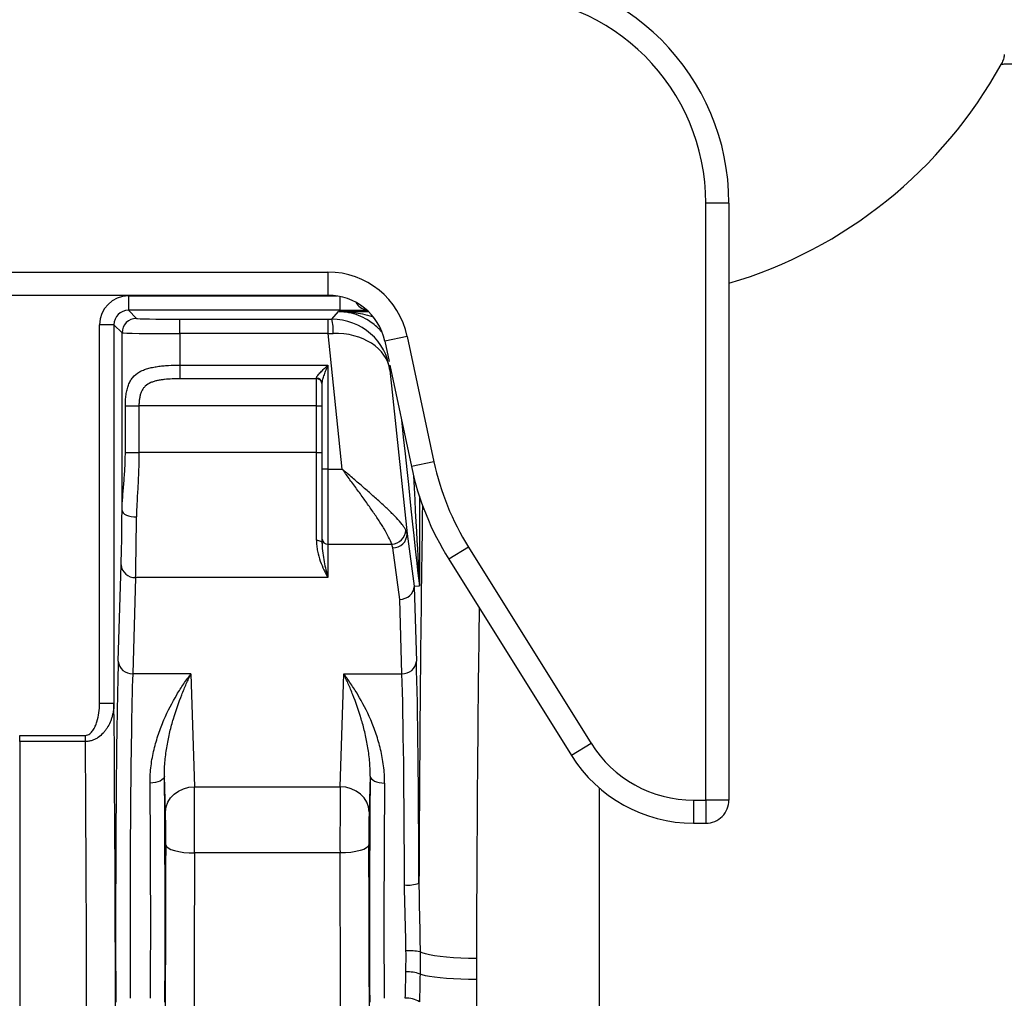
# Model space of a CAD drawing. Header units: millimetres. Extents: x 648 to 3450, y 253 to 3684.
# Tile 14 of 21: x 2470 to 2811, y 677 to 1017. Entities that reach past the tile are written whole.
import ezdxf

# ---------------------------------------------------------------- set-up
doc = ezdxf.new("R2010")
doc.units = ezdxf.units.MM

msp = doc.modelspace()

# ---------------------------------------------------------------- linework, layer by layer
at = {"color": 7, "linetype": 'Continuous', "lineweight": 25}
for p, q in [((2715.48, 953.01), (2707.48, 953.01)), ((2707.48, 746.15), (2707.48, 953.01)), ((2715.48, 953.01), (2715.48, 746.15)), ((2460.48, 929.15), (2576.48, 929.15)), ((2576.48, 929.15), (2576.48, 921.15)), ((2460.48, 921.15), (2576.48, 921.15)), ((2507.33, 920.89), (2507.33, 915.89)), ((2507.33, 915.89), (2510.13, 913.09)), ((2580.56, 915.89), (2507.33, 915.89)), ((2577.83, 912.83), (2580.18, 915.45)), ((2580.18, 915.45), (2590.51, 915.45)), ((2525.13, 907.83), (2525.13, 912.83)), ((2525.13, 912.83), (2576.51, 912.83)), ((2576.51, 907.83), (2576.51, 912.83)), ((2502.33, 910.89), (2497.33, 910.89)), ((2497.33, 779.66), (2497.33, 910.89)), ((2505.13, 908.09), (2502.33, 910.89)), ((2502.33, 910.89), (2502.33, 779.66)), ((2505.13, 846.51), (2505.13, 908.09)), ((2525.13, 907.83), (2525.13, 896.89)), ((2576.51, 907.83), (2525.13, 907.83)), ((2581.45, 860.84), (2576.51, 907.83)), ((2604, 906.86), (2596.18, 905.19)), ((2596.18, 905.19), (2597.68, 898.13)), ((2604, 906.86), (2613.23, 863.43)), ((2525.13, 896.89), (2576.48, 896.89)), ((2525.13, 896.89), (2525.13, 892.17)), ((2576.48, 896.89), (2576.48, 860.84)), ((2597.94, 895.18), (2603.91, 838.42)), ((2597.95, 896.83), (2605.41, 861.77)), ((2572.48, 892.17), (2525.13, 892.17)), ((2572.48, 892.17), (2572.48, 892.37)), ((2572.48, 882.74), (2572.48, 892.17)), ((2574.48, 860.84), (2574.48, 890.56)), ((2506.27, 882.74), (2510.99, 882.74)), ((2506.27, 866.61), (2506.27, 882.74)), ((2572.48, 882.74), (2510.99, 882.74)), ((2510.99, 882.74), (2510.99, 866.61)), ((2572.48, 882.74), (2574.48, 882.74)), ((2572.48, 866.61), (2572.48, 882.74)), ((2506.27, 866.61), (2510.99, 866.61)), ((2572.48, 866.61), (2510.99, 866.61)), ((2572.48, 866.61), (2574.48, 866.61)), ((2572.48, 836.26), (2572.48, 866.61)), ((2613.23, 863.43), (2605.41, 861.77)), ((2574.48, 836.59), (2574.48, 860.84)), ((2576.48, 860.84), (2574.48, 860.84)), ((2576.48, 860.84), (2581.45, 860.84)), ((2576.48, 860.84), (2576.48, 834.86)), ((2574.48, 835.04), (2574.48, 836.59)), ((2603.91, 838.42), (2606.37, 820.29)), ((2576.48, 834.86), (2598.59, 834.86)), ((2576.48, 834.86), (2576.48, 823.31)), ((2601.36, 815.7), (2598.94, 833.57)), ((2625.18, 833.85), (2618.4, 829.62)), ((2625.18, 833.85), (2667.69, 765.82)), ((2618.4, 829.62), (2660.91, 761.58)), ((2503.81, 794.28), (2504.82, 827.64)), ((2509.82, 823.31), (2508.81, 789.95)), ((2576.48, 823.31), (2509.82, 823.31)), ((2606.36, 820.1), (2607.14, 794.28)), ((2606.37, 820.29), (2608.17, 820.39)), ((2602.14, 789.95), (2601.36, 815.7)), ((2529.01, 789.95), (2508.81, 789.95)), ((2529.01, 789.95), (2530.19, 750.78)), ((2580.76, 750.78), (2581.94, 789.95)), ((2581.94, 789.95), (2602.14, 789.95)), ((2502.33, 779.66), (2497.33, 779.66)), ((2469.65, 766.43), (2469.65, 768.57)), ((2469.65, 768.57), (2492.41, 768.57)), ((2492.41, 766.43), (2492.41, 768.57)), ((2469.65, 766.43), (2469.65, 388.74)), ((2492.41, 766.43), (2469.65, 766.43)), ((2667.69, 765.82), (2660.91, 761.58)), ((2520.19, 742.12), (2519.82, 754.47)), ((2591.13, 754.47), (2590.76, 742.12)), ((2530.19, 750.78), (2580.76, 750.78)), ((2703.19, 746.15), (2703.19, 738.15)), ((2703.19, 746.15), (2707.48, 746.15)), ((2715.48, 746.15), (2707.48, 746.15)), ((2707.48, 746.15), (2707.48, 738.15)), ((2703.19, 738.15), (2707.48, 738.15)), ((2580.68, 727.82), (2530.27, 727.82))]:
    msp.add_line(p, q, dxfattribs=at)
at = {"color": 1, "linetype": 'Continuous', "lineweight": 25}
for p, q in [((2507.33, 920.89), (2579.7, 920.89)), ((2580.56, 920.73), (2580.56, 915.89)), ((2598.24, 895.5), (2597.94, 895.18)), ((2608.18, 851.47), (2608.18, 820.65)), ((2670.48, 750.38), (2670.48, 387.52))]:
    msp.add_line(p, q, dxfattribs=at)
at = {"color": 7, "linetype": 'Continuous', "lineweight": 25, "flags": 128}
for points in [[(2505.13, 846.51), (2505.24, 846.08), (2505.53, 845.67), (2506, 845.28), (2506.62, 844.95), (2507.38, 844.67), (2508.24, 844.46), (2509.17, 844.33), (2510.13, 844.28)], [(2572.48, 836.26), (2572.87, 836.23), (2573.24, 836.16), (2573.59, 836.05), (2573.89, 835.9), (2574.14, 835.72), (2574.32, 835.51), (2574.44, 835.28), (2574.48, 835.04)], [(2519.82, 754.47), (2519.71, 754), (2519.42, 753.55), (2518.95, 753.13), (2518.33, 752.76), (2517.58, 752.46), (2516.72, 752.23), (2515.79, 752.09), (2514.82, 752.03)], [(2591.13, 754.47), (2591.24, 754), (2591.53, 753.55), (2592, 753.13), (2592.62, 752.76), (2593.37, 752.46), (2594.23, 752.23), (2595.16, 752.09), (2596.13, 752.03)], [(2520.19, 742.12), (2520.4, 743.8), (2520.98, 745.42), (2521.91, 746.91), (2523.15, 748.22), (2524.67, 749.29), (2526.39, 750.1), (2528.25, 750.6), (2530.19, 750.78)], [(2590.76, 742.12), (2590.55, 743.8), (2589.97, 745.42), (2589.04, 746.91), (2587.8, 748.22), (2586.28, 749.29), (2584.56, 750.1), (2582.7, 750.6), (2580.76, 750.78)], [(2520.27, 730.64), (2520.5, 730.09), (2521.08, 729.57), (2522.02, 729.08), (2523.26, 728.66), (2524.77, 728.31), (2526.49, 728.04), (2528.34, 727.88), (2530.27, 727.82)], [(2590.68, 730.64), (2590.46, 730.09), (2589.87, 729.57), (2588.93, 729.08), (2587.69, 728.66), (2586.18, 728.31), (2584.47, 728.04), (2582.61, 727.88), (2580.68, 727.82)], [(2627.96, 691.25), (2625.26, 691.28), (2622.6, 691.37), (2620.05, 691.51), (2617.64, 691.69), (2615.42, 691.92), (2613.43, 692.19), (2611.71, 692.5), (2610.28, 692.84), (2609.18, 693.2), (2608.42, 693.57)], [(2627.94, 683.99), (2625.24, 684.02), (2622.59, 684.09), (2620.03, 684.2), (2617.62, 684.35), (2615.4, 684.54), (2613.41, 684.76), (2611.69, 685), (2610.26, 685.28), (2609.16, 685.57), (2608.4, 685.88)]]:
    msp.add_lwpolyline(points, dxfattribs=at)
at = {"color": 7, "linetype": 'Continuous', "lineweight": 25}
for centre, radius, start, end in [((2635.48, 953.01), 80, 0, 90), ((2635.48, 953.01), 72, 0, 90), ((2670.48, 1077.74), 159, 286.4405, 331.1858), ((2576.48, 901.01), 28.14, 12, 90), ((2576.48, 901.01), 20.14, 12, 90), ((2510.13, 908.09), 5, 90.0204, 179.9796), ((2563.15, 909.05), 15.16, 355.5761, 14.4553), ((2572.57, 890.46), 1.91, 3.0492, 92.7547), ((2572.53, 890.23), 1.95, 1.7358, 91.6365), ((2703.08, 882.53), 91.86, 192, 212), ((2703.08, 882.53), 99.86, 192, 212), ((2598.28, 840.08), 5.23, 273.404, 355.9189), ((2576.35, 836.73), 1.88, 184.4019, 273.8113), ((2599.1, 838.38), 4.81, 268.1214, 0.4888), ((2509.55, 828.05), 4.75, 184.9804, 273.2242), ((2508.55, 794.69), 4.75, 184.9804, 273.2242), ((2602.4, 794.69), 4.75, 266.7758, 355.0196), ((2703.19, 788.01), 41.86, 212, 270), ((2703.19, 788.01), 49.86, 212, 270), ((2707.48, 746.15), 8, 269.9956, 359.9956), ((2604.21, 726.96), 10.29, 263.4451, 291.8057), ((2604.6, 673.35), 20.58, 79.3128, 92.9714), ((2604.23, 674.55), 12.07, 69.7935, 93.3997), ((2603.94, 669.63), 7.86, 57.1312, 94.8185)]:
    msp.add_arc(centre, radius, start, end, dxfattribs=at)
at = {"color": 1, "linetype": 'Continuous', "lineweight": 25}
msp.add_arc((2590.56, 921.06), 5, 208.739, 261.0912, dxfattribs=at)
at = {"color": 7, "linetype": 'Continuous', "lineweight": 25}
for centre, major_axis, ratio, start_param, end_param in [((2507.33, 910.89), (-7.07, 7.07), 0.999695, 5.497939, 7.068431), ((2507.33, 910.89), (3.54, -3.54), 0.999087, 2.356347, 3.926839), ((2525.13, 913.09), (15, 0), 0.017455, 3.159046, 4.712389), ((2576.48, 913.09), (15.08, 0), 0.017359, 4.714214, 4.801755), ((2578.06, 893.09), (19.06, -6.25), 0.982527, 0.428036, 1.893838), ((2525.13, 908.09), (20, 0), 0.013091, 3.159046, 4.712389), ((2576.48, 908.09), (20.06, 0.52), 0.013082, 4.71342, 4.800961), ((2578.06, 893.09), (19.95, 1.53), 0.737925, 0.038335, 1.504138), ((2504.43, 866.61), (0, 45), 0.017455, 3.665191, 4.249366), ((2509.43, 866.61), (0, 50), 0.01571, 3.665191, 4.249366), ((2583.87, 837.74), (20.08, 0.16), 0.432091, 0.059382, 0.209377), ((2583.87, 833.41), (15.1, -0.77), 0.571093, 0.107008, 0.257002), ((2601.36, 820.03), (4.98, 0.41), 0.864989, 4.641027, 6.203097), ((2607.8, 772.53), (-1.43, 47.77), 0.003639, 0.000082, 0.090684), ((2504.73, 703.35), (0, 105), 0.017455, 0.523599, 1.832596), ((2606.22, 703.35), (0, 105), 0.017455, 4.846652, 5.759587), ((2509.73, 703.35), (0, 100), 0.018328, 0.523599, 1.832596), ((2601.22, 703.35), (0, 100), 0.018328, 4.846652, 5.759587), ((2498.05, 652.74), (0, 276), 0.017455, 3.264278, 5.190214), ((2488.06, 652.74), (0, 266), 0.018111, 3.264278, 5.154012), ((2518.22, 703.35), (0, 105), 0.017455, 4.45059, 5.220912), ((2592.73, 703.35), (0, 105), 0.017455, 1.062273, 1.832596), ((2513.22, 703.35), (0, 100), 0.018328, 4.45059, 5.220912), ((2597.73, 703.35), (0, 100), 0.018328, 1.062273, 1.832596), ((2530.11, 733.46), (0, 20), 0.008728, 4.42628, 5.759587), ((2580.84, 733.46), (0, 20), 0.008728, 0.523599, 1.856906), ((2520.11, 733.46), (0, 10), 0.017455, 4.42628, 5.759587), ((2590.84, 733.46), (0, 10), 0.017455, 0.523599, 1.856906), ((2524.9, 652.74), (0, 276), 0.017455, 1.284687, 3.065432), ((2586.05, 652.74), (0, 276), 0.017455, 3.217753, 4.998498), ((2534.9, 652.74), (0, 266), 0.018111, 1.284687, 3.065432), ((2576.06, 652.74), (0, 266), 0.018111, 3.217753, 4.998498), ((2632.9, 652.74), (0, 266), 0.018767, 1.453055, 3.065432)]:
    msp.add_ellipse(centre, major_axis=major_axis, ratio=ratio, start_param=start_param, end_param=end_param, dxfattribs=at)
at = {"color": 1, "linetype": 'Continuous', "lineweight": 25}
for centre, major_axis, ratio, start_param, end_param in [((2580.56, 916.06), (10, 0), 0.017455, 4.712389, 5.923327), ((2598.21, 915.29), (-10, 95.16), 0.001824, 1.974121, 3.067477), ((2603.18, 915.81), (-5, 95.16), 0.00092, 2.214488, 3.14164), ((2612.9, 652.74), (0, 286), 0.017455, 0.817672, 1.342754), ((2632.9, 652.74), (0, 266), 0.018767, 0.925188, 1.425527)]:
    msp.add_ellipse(centre, major_axis=major_axis, ratio=ratio, start_param=start_param, end_param=end_param, dxfattribs=at)
at = {"color": 7, "linetype": 'Continuous', "lineweight": 25}
for points, knots in [([(2810.91, 1004.54), (2810.85, 1004.14), (2810.71, 1003.2), (2810.31, 1002.05), (2809.9, 1001.35), (2809.77, 1001.12)], [0, 0, 0, 0, 0.332854, 0.782821, 1, 1, 1, 1]), ([(2594.95, 908.57), (2594.88, 908.66), (2594.41, 909.24), (2593.26, 910.33), (2591.5, 911.77), (2589.11, 913.26), (2586.23, 914.51), (2583.13, 915.26), (2581.1, 915.44), (2580.19, 915.45), (2580.18, 915.45)], [0, 0, 0, 0, 0.017208, 0.114953, 0.249988, 0.388662, 0.602128, 0.821402, 0.998552, 1, 1, 1, 1]), ([(2506.27, 882.74), (2506.27, 883.41), (2506.29, 884.06), (2506.38, 885.35), (2506.44, 885.99), (2506.61, 887.23), (2506.72, 887.82), (2506.93, 888.66), (2507, 888.94), (2507.16, 889.48), (2507.25, 889.74), (2507.54, 890.51), (2507.76, 890.98), (2508.27, 891.86), (2508.55, 892.27), (2509.5, 893.4), (2510.25, 894.01), (2511.34, 894.65), (2511.57, 894.77), (2512.03, 894.99), (2512.27, 895.1), (2512.99, 895.4), (2513.5, 895.57), (2514.3, 895.8), (2514.57, 895.87), (2515.12, 896.01), (2515.41, 896.07), (2516.27, 896.24), (2516.85, 896.34), (2518.05, 896.51), (2518.67, 896.58), (2519.92, 896.7), (2520.56, 896.74), (2522.5, 896.85), (2523.8, 896.89), (2525.13, 896.89)], [0, 0, 0, 0, 0.0625, 0.0625, 0.125, 0.125, 0.1875, 0.1875, 0.21875, 0.21875, 0.25, 0.25, 0.3125, 0.3125, 0.375, 0.375, 0.5, 0.5, 0.53125, 0.53125, 0.5625, 0.5625, 0.625, 0.625, 0.65625, 0.65625, 0.6875, 0.6875, 0.75, 0.75, 0.8125, 0.8125, 0.875, 0.875, 1, 1, 1, 1]), ([(2572.48, 892.37), (2572.48, 892.5), (2572.53, 892.65), (2572.66, 892.89), (2572.71, 892.98), (2572.83, 893.15), (2572.9, 893.24), (2573.25, 893.7), (2573.61, 894.09), (2574.18, 894.67), (2574.38, 894.87), (2574.78, 895.27), (2574.99, 895.47), (2575.41, 895.88), (2575.62, 896.08), (2576.05, 896.48), (2576.26, 896.68), (2576.48, 896.89)], [0, 0, 0, 0, 0.125, 0.125, 0.1875, 0.1875, 0.25, 0.25, 0.5, 0.5, 0.625, 0.625, 0.75, 0.75, 0.875, 0.875, 1, 1, 1, 1]), ([(2574.48, 890.56), (2574.48, 890.77), (2574.51, 891), (2574.61, 891.48), (2574.67, 891.73), (2574.89, 892.5), (2575.07, 893.04), (2575.45, 894.13), (2575.65, 894.67), (2575.95, 895.5), (2576.06, 895.78), (2576.27, 896.33), (2576.37, 896.61), (2576.48, 896.89)], [0, 0, 0, 0, 0.125, 0.125, 0.25, 0.25, 0.5, 0.5, 0.75, 0.75, 0.875, 0.875, 1, 1, 1, 1]), ([(2525.13, 892.17), (2524.24, 892.17), (2523.36, 892.15), (2521.61, 892.08), (2520.75, 892.02), (2519.47, 891.88), (2519.05, 891.83), (2518.21, 891.7), (2517.79, 891.62), (2516.99, 891.45), (2516.59, 891.35), (2515.83, 891.11), (2515.45, 890.98), (2514.38, 890.5), (2513.74, 890.11), (2512.91, 889.34), (2512.66, 889.06), (2512.23, 888.44), (2512.04, 888.11), (2511.79, 887.57), (2511.71, 887.39), (2511.57, 887.01), (2511.51, 886.81), (2511.34, 886.22), (2511.26, 885.81), (2511.12, 884.96), (2511.07, 884.52), (2511, 883.64), (2510.99, 883.19), (2510.99, 882.74)], [0, 0, 0, 0, 0.125, 0.125, 0.25, 0.25, 0.3125, 0.3125, 0.375, 0.375, 0.4375, 0.4375, 0.5, 0.5, 0.625, 0.625, 0.6875, 0.6875, 0.75, 0.75, 0.78125, 0.78125, 0.8125, 0.8125, 0.875, 0.875, 0.9375, 0.9375, 1, 1, 1, 1]), ([(2505.13, 846.51), (2505.15, 848.01), (2505.24, 849.55), (2505.47, 852.73), (2505.62, 854.37), (2505.83, 856.91), (2505.9, 857.78), (2506.03, 859.52), (2506.08, 860.39), (2506.22, 863.03), (2506.27, 864.81), (2506.27, 866.61)], [0, 0, 0, 0, 0.25, 0.25, 0.5, 0.5, 0.625, 0.625, 0.75, 0.75, 1, 1, 1, 1]), ([(2510.99, 866.61), (2510.99, 864.67), (2510.95, 862.74), (2510.82, 858.93), (2510.72, 857.04), (2510.57, 854.23), (2510.51, 853.3), (2510.41, 851.45), (2510.36, 850.53), (2510.22, 847.8), (2510.14, 846.02), (2510.13, 844.28)], [0, 0, 0, 0, 0.25, 0.25, 0.5, 0.5, 0.625, 0.625, 0.75, 0.75, 1, 1, 1, 1]), ([(2598.59, 834.86), (2598.34, 835.61), (2597.98, 836.43), (2597.08, 838.2), (2596.55, 839.15), (2595.65, 840.65), (2595.33, 841.17), (2594.67, 842.22), (2594.33, 842.75), (2593.27, 844.36), (2592.52, 845.46), (2591.36, 847.15), (2590.96, 847.72), (2590.14, 848.88), (2589.73, 849.47), (2588.48, 851.22), (2587.62, 852.41), (2585.89, 854.78), (2585.02, 855.98), (2583.69, 857.79), (2583.24, 858.4), (2582.57, 859.32), (2582.34, 859.62), (2582.01, 860.08), (2581.9, 860.23), (2581.67, 860.53), (2581.56, 860.69), (2581.45, 860.84)], [0, 0, 0, 0, 0.125, 0.125, 0.25, 0.25, 0.3125, 0.3125, 0.375, 0.375, 0.5, 0.5, 0.5625, 0.5625, 0.625, 0.625, 0.75, 0.75, 0.875, 0.875, 0.9375, 0.9375, 0.96875, 0.96875, 0.984375, 0.984375, 1, 1, 1, 1]), ([(2603.5, 839.7), (2603.35, 840), (2603.17, 840.31), (2602.84, 840.8), (2602.72, 840.97), (2602.47, 841.31), (2602.34, 841.49), (2601.64, 842.39), (2600.97, 843.15), (2599.83, 844.36), (2599.43, 844.78), (2598.58, 845.63), (2598.15, 846.06), (2596.8, 847.37), (2595.84, 848.26), (2594.33, 849.64), (2593.82, 850.1), (2592.77, 851.04), (2592.24, 851.52), (2590.61, 852.96), (2589.5, 853.92), (2587.25, 855.87), (2586.11, 856.86), (2584.37, 858.35), (2583.78, 858.84), (2582.91, 859.59), (2582.62, 859.84), (2582.18, 860.21), (2582.03, 860.34), (2581.74, 860.59), (2581.59, 860.71), (2581.45, 860.84)], [0, 0, 0, 0, 0.0625, 0.0625, 0.09375, 0.09375, 0.125, 0.125, 0.25, 0.25, 0.3125, 0.3125, 0.375, 0.375, 0.5, 0.5, 0.5625, 0.5625, 0.625, 0.625, 0.75, 0.75, 0.875, 0.875, 0.9375, 0.9375, 0.96875, 0.96875, 0.984375, 0.984375, 1, 1, 1, 1]), ([(2572.48, 836.26), (2572.48, 835.58), (2572.52, 834.93), (2572.66, 833.65), (2572.76, 833.03), (2573.13, 831.21), (2573.47, 830.05), (2574.23, 827.89), (2574.65, 826.89), (2575.32, 825.47), (2575.54, 825.02), (2575.89, 824.36), (2576.01, 824.14), (2576.24, 823.72), (2576.36, 823.51), (2576.48, 823.31)], [0, 0, 0, 0, 0.125, 0.125, 0.25, 0.25, 0.5, 0.5, 0.75, 0.75, 0.875, 0.875, 0.9375, 0.9375, 1, 1, 1, 1]), ([(2574.48, 835.04), (2574.48, 833.92), (2574.56, 832.83), (2574.81, 830.73), (2574.98, 829.72), (2575.36, 827.77), (2575.57, 826.83), (2576.01, 825.02), (2576.24, 824.15), (2576.48, 823.31)], [0, 0, 0, 0, 0.25, 0.25, 0.5, 0.5, 0.75, 0.75, 1, 1, 1, 1]), ([(2608.17, 820.39), (2608.17, 820.39), (2608.17, 820.41), (2608.17, 820.47), (2608.18, 820.49), (2608.18, 820.56), (2608.18, 820.6), (2608.18, 820.65)], [0, 0, 0, 0, 0.5, 0.5, 0.75, 0.75, 1, 1, 1, 1]), ([(2514.82, 752.03), (2514.8, 754.1), (2514.94, 756.1), (2515.43, 759.98), (2515.79, 761.86), (2516.44, 764.6), (2516.68, 765.5), (2517.19, 767.28), (2517.47, 768.16), (2518.34, 770.73), (2518.97, 772.37), (2521, 777.1), (2522.51, 779.99), (2524.88, 783.99), (2525.69, 785.26), (2526.93, 787.08), (2527.34, 787.68), (2527.97, 788.55), (2528.28, 788.98), (2528.59, 789.4), (2528.8, 789.67), (2528.91, 789.81), (2529.01, 789.95)], [0, 0, 0, 0, 0.125, 0.125, 0.25, 0.25, 0.3125, 0.3125, 0.375, 0.375, 0.5, 0.5, 0.75, 0.75, 0.875, 0.875, 0.9375, 0.9375, 0.96875, 0.984375, 0.984375, 1, 1, 1, 1]), ([(2519.82, 754.47), (2519.8, 756.31), (2519.88, 758.1), (2520.2, 761.59), (2520.43, 763.28), (2520.86, 765.77), (2521.01, 766.58), (2521.35, 768.19), (2521.52, 768.99), (2522.09, 771.34), (2522.5, 772.86), (2523.82, 777.28), (2524.8, 780.05), (2526.34, 783.94), (2526.87, 785.2), (2527.66, 787.03), (2527.93, 787.62), (2528.34, 788.51), (2528.47, 788.8), (2528.74, 789.38), (2528.87, 789.66), (2529.01, 789.95)], [0, 0, 0, 0, 0.125, 0.125, 0.25, 0.25, 0.3125, 0.3125, 0.375, 0.375, 0.5, 0.5, 0.75, 0.75, 0.875, 0.875, 0.9375, 0.9375, 0.96875, 0.96875, 1, 1, 1, 1]), ([(2591.13, 754.47), (2591.15, 756.31), (2591.07, 758.1), (2590.75, 761.59), (2590.52, 763.28), (2590.09, 765.77), (2589.94, 766.58), (2589.6, 768.19), (2589.43, 768.99), (2588.86, 771.34), (2588.45, 772.86), (2587.13, 777.28), (2586.15, 780.05), (2584.61, 783.94), (2584.08, 785.2), (2583.29, 787.03), (2583.02, 787.62), (2582.61, 788.51), (2582.48, 788.8), (2582.21, 789.38), (2582.08, 789.66), (2581.94, 789.95)], [0, 0, 0, 0, 0.125, 0.125, 0.25, 0.25, 0.3125, 0.3125, 0.375, 0.375, 0.5, 0.5, 0.75, 0.75, 0.875, 0.875, 0.9375, 0.9375, 0.96875, 0.96875, 1, 1, 1, 1]), ([(2596.13, 752.03), (2596.15, 754.1), (2596.01, 756.1), (2595.52, 759.98), (2595.17, 761.86), (2594.51, 764.6), (2594.27, 765.5), (2593.76, 767.28), (2593.48, 768.16), (2592.61, 770.73), (2591.98, 772.37), (2589.95, 777.1), (2588.45, 779.99), (2586.07, 783.99), (2585.26, 785.26), (2584.02, 787.08), (2583.61, 787.68), (2582.98, 788.55), (2582.67, 788.98), (2582.36, 789.4), (2582.15, 789.67), (2582.04, 789.81), (2581.94, 789.95)], [0, 0, 0, 0, 0.125, 0.125, 0.25, 0.25, 0.3125, 0.3125, 0.375, 0.375, 0.5, 0.5, 0.75, 0.75, 0.875, 0.875, 0.9375, 0.9375, 0.96875, 0.984375, 0.984375, 1, 1, 1, 1]), ([(2502.33, 779.66), (2502.33, 778.91), (2502.27, 778.18), (2502.08, 776.71), (2501.93, 775.99), (2501.64, 774.91), (2501.53, 774.56), (2501.28, 773.85), (2501.15, 773.5), (2500.7, 772.46), (2500.36, 771.8), (2499.75, 770.84), (2499.54, 770.53), (2499.07, 769.93), (2498.83, 769.63), (2498.04, 768.8), (2497.47, 768.29), (2496.5, 767.64), (2496.17, 767.44), (2495.47, 767.09), (2495.11, 766.94), (2494.37, 766.7), (2493.98, 766.6), (2493.2, 766.47), (2492.81, 766.44), (2492.41, 766.43)], [0, 0, 0, 0, 0.125, 0.125, 0.25, 0.25, 0.3125, 0.3125, 0.375, 0.375, 0.5, 0.5, 0.5625, 0.5625, 0.625, 0.625, 0.75, 0.75, 0.8125, 0.8125, 0.875, 0.875, 0.9375, 0.9375, 1, 1, 1, 1]), ([(2492.41, 768.57), (2492.69, 768.57), (2492.96, 768.63), (2493.47, 768.82), (2493.71, 768.96), (2494.15, 769.29), (2494.35, 769.48), (2494.71, 769.88), (2494.88, 770.1), (2495.35, 770.77), (2495.6, 771.25), (2496.05, 772.24), (2496.24, 772.75), (2496.74, 774.31), (2496.96, 775.36), (2497.26, 777.5), (2497.33, 778.57), (2497.33, 779.66)], [0, 0, 0, 0, 0.0625, 0.0625, 0.125, 0.125, 0.1875, 0.1875, 0.25, 0.25, 0.375, 0.375, 0.5, 0.5, 0.75, 0.75, 1, 1, 1, 1]), ([(2603.54, 693.9), (2603.52, 695.81), (2603.49, 697.72), (2603.4, 701.53), (2603.34, 703.43), (2603.17, 709.13), (2603.05, 712.93), (2603.04, 716.73)], [0, 0, 0, 0, 0.25, 0.25, 0.5, 0.5, 1, 1, 1, 1]), ([(2608.04, 717.4), (2608.04, 713.42), (2608.14, 709.45), (2608.32, 701.51), (2608.4, 697.54), (2608.42, 693.57)], [0, 0, 0, 0, 0.5, 0.5, 1, 1, 1, 1])]:
    msp.add_open_spline(points, degree=3, knots=knots, dxfattribs=at)
at = {"color": 1, "linetype": 'Continuous', "lineweight": 25}
for points, knots in [([(3356.53, 1001.98), (3356.21, 1001.98), (3355.56, 1002), (3354.02, 1002.03), (3352.05, 1002.06), (3349.6, 1002.1), (3346.68, 1002.15), (3343.26, 1002.2), (3339.37, 1002.25), (3334.26, 1002.31), (3327.59, 1002.39), (3318.99, 1002.46), (3309.32, 1002.54), (3298.63, 1002.6), (3288.91, 1002.62), (3278.61, 1002.66), (3267.69, 1002.67), (3253.88, 1002.65), (3239.41, 1002.62), (3226.24, 1002.57), (3214.55, 1002.51), (3204.52, 1002.44), (3194.27, 1002.38), (3183.74, 1002.31), (3172.96, 1002.23), (3161.93, 1002.15), (3150.74, 1002.07), (3139.54, 1002), (3128.37, 1001.93), (3117.25, 1001.87), (3106.05, 1001.81), (3094.72, 1001.77), (3083.29, 1001.75), (3071.77, 1001.74), (3060.25, 1001.74), (3048.82, 1001.76), (3037.53, 1001.79), (3026.37, 1001.83), (3015.29, 1001.87), (3004.23, 1001.93), (2993.24, 1001.98), (2982.32, 1002.03), (2971.56, 1002.08), (2959.45, 1002.13), (2946.15, 1002.18), (2931.8, 1002.22), (2917.94, 1002.24), (2905.99, 1002.23), (2895.84, 1002.21), (2887.32, 1002.18), (2879.12, 1002.14), (2871.22, 1002.09), (2863.66, 1002.03), (2856.45, 1001.96), (2849.66, 1001.88), (2843.4, 1001.8), (2837.69, 1001.71), (2832.51, 1001.63), (2827.79, 1001.54), (2823.53, 1001.45), (2819.77, 1001.37), (2816.54, 1001.29), (2813.9, 1001.23), (2811.98, 1001.17), (2810.69, 1001.14), (2810, 1001.12), (2809.71, 1001.11), (2809.79, 1001.11), (2809.79, 1001.11)], [0, 0, 0, 0, 0.013274, 0.026571, 0.039937, 0.053326, 0.066982, 0.080664, 0.094421, 0.108203, 0.129274, 0.150437, 0.171883, 0.193426, 0.214916, 0.225796, 0.247564, 0.269433, 0.290774, 0.312208, 0.325719, 0.339254, 0.35286, 0.366489, 0.38039, 0.394316, 0.408319, 0.422346, 0.435881, 0.44944, 0.463067, 0.476717, 0.49063, 0.504568, 0.51858, 0.532616, 0.546379, 0.560164, 0.574019, 0.587898, 0.602043, 0.616213, 0.630456, 0.644724, 0.665151, 0.685649, 0.706366, 0.727158, 0.741555, 0.755978, 0.770474, 0.784996, 0.799809, 0.81465, 0.829575, 0.844529, 0.858814, 0.873126, 0.887523, 0.901949, 0.916732, 0.93155, 0.94648, 0.96145, 0.974194, 0.986964, 0.999816, 1, 1, 1, 1]), ([(2580.18, 915.45), (2580.19, 915.45), (2580.99, 915.44), (2583.75, 915.35), (2587.67, 915), (2590.73, 914.11), (2591.86, 913.79)], [0, 0, 0, 0, 0.0025812, 0.2031027, 0.7051951, 1, 1, 1, 1])]:
    msp.add_open_spline(points, degree=3, knots=knots, dxfattribs=at)
at = {"color": 7, "linetype": 'Continuous', "lineweight": 25}
for points in [[(2603.52, 686.6), (2603.55, 689.02), (2603.56, 691.46), (2603.54, 693.9)], [(2608.42, 693.57), (2608.44, 691), (2608.43, 688.43), (2608.4, 685.88)], [(2627.96, 691.25), (2627.95, 688.84), (2627.94, 686.42), (2627.94, 683.99)], [(2603.28, 677.46), (2603.39, 680.48), (2603.48, 683.52), (2603.52, 686.6)], [(2608.4, 685.88), (2608.37, 682.64), (2608.3, 679.43), (2608.21, 676.23)]]:
    msp.add_open_spline(points, degree=3, dxfattribs=at)

doc.saveas('drawing.dxf')
